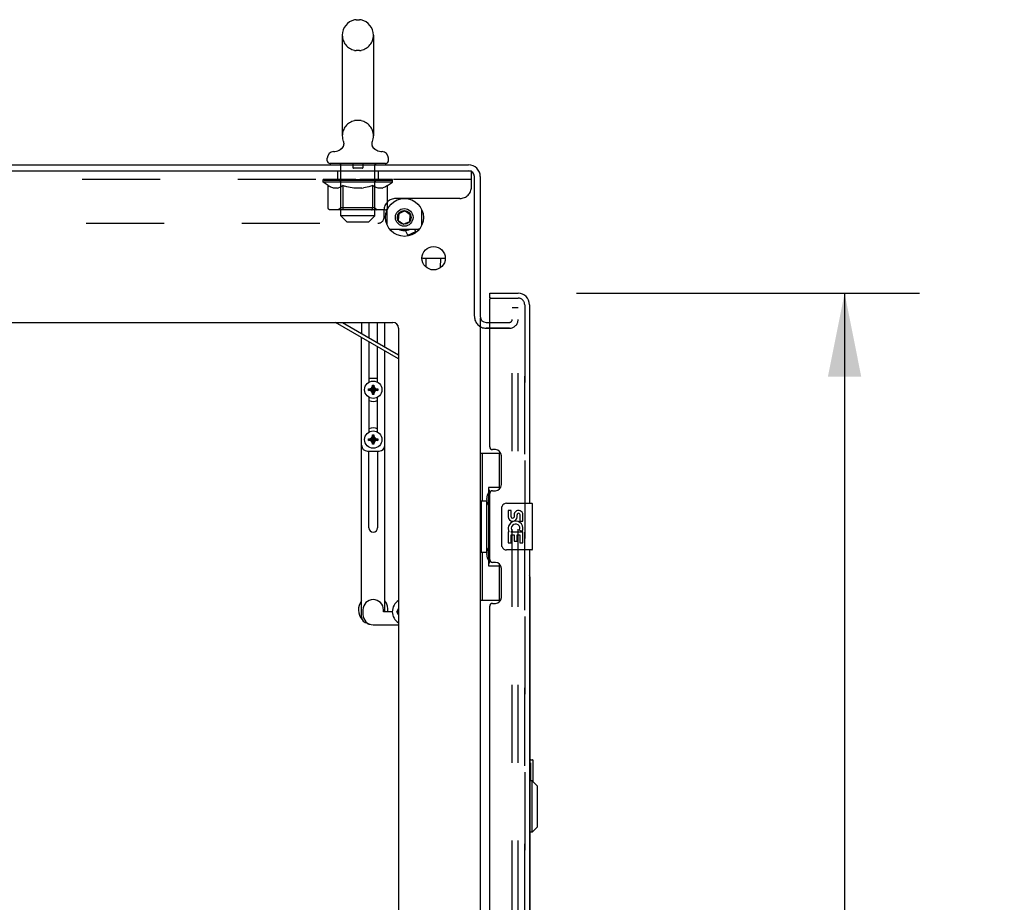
# Model space of a CAD drawing. Header units: inches. Extents: x 0 to 304, y 0 to 196.
# Tile 19 of 129: x 24 to 45, y 132 to 150. Entities that reach past the tile are written whole.
import ezdxf

# ---------------------------------------------------------------- set-up
doc = ezdxf.new("R2010")
doc.units = ezdxf.units.IN
doc.header["$LTSCALE"] = 16.696429
doc.header["$MEASUREMENT"] = 0
doc.linetypes.add('HIDDEN', pattern=[0.2, 0.1, -0.1])
doc.layers.get('0').update_dxf_attribs({"linetype": 'CONTINUOUS'})
for name, color, linetype in [('DEFAULT_2', 8, 'HIDDEN'), ('DIMENSIONS', 7, 'CONTINUOUS'), ('DOOR_2_ASSEMBLY', 7, 'CONTINUOUS'), ('EXD_DOOR_ASSEMBLY', 7, 'CONTINUOUS'), ('MAIN_DOOR_ASSEMBLY', 7, 'CONTINUOUS')]:
    doc.layers.add(name, color=color, linetype=linetype)
doc.styles.get("Standard").update_dxf_attribs({"font": 'arial.ttf'})
doc.dimstyles.new('DIMSTYLE_1', dxfattribs={"dimtxt": 1.339286, "dimasz": 1.785714, "dimexe": 0.09, "dimexo": 0.07, "dimgap": 0.0375, "dimtad": 0, "dimtih": 1, "dimtoh": 1, "dimzin": 4, "dimdsep": 46, "dimtxsty": 'Standard', "dimblk": '_FILLED', "dimblk1": '_FILLED', "dimblk2": '_FILLED', "dimcen": 0.09, "dimazin": 1, "dimtfac": 1, "dimtdec": 3, "dimtofl": 0, "dimtmove": 0, "dimatfit": 3, "dimldrblk": '_FILLED', "dimfxl": 0, "dimtolj": 1, "dimtzin": 4, "dimarcsym": 0})

# ---------------------------------------------------------------- blocks, each defined once
blk = doc.blocks.new('_FILLED')
at = {"color": 0, "linetype": 'ByBlock'}
blk.add_solid([(0, 0), (-1, 0.2), (-1, -0.2)], dxfattribs=at)
blk = doc.blocks.new('*D5')
at = {"layer": 'DIMENSIONS', "color": 2, "linetype": 'Continuous'}
for p, q in [((35.472, 144.606), (42.831, 144.606)), ((41.224, 144.606), (41.224, 106.913)), ((41.224, 64.106), (41.224, 102.226)), ((35.472, 64.106), (42.831, 64.106))]:
    blk.add_line(p, q, dxfattribs=at)
at = {"layer": 'DIMENSIONS', "color": 2, "linetype": 'Continuous', "xscale": 1.7857142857, "yscale": 1.7857142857, "zscale": 1.7857142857}
for p, rotation in [((41.224, 144.606), 90), ((41.224, 64.106), 270)]:
    blk.add_blockref('_FILLED', p, dxfattribs=dict(at, rotation=rotation))
at = {"layer": 'DIMENSIONS', "color": 2, "linetype": 'Continuous', "insert": (41.224, 106.243), "char_height": 1.3393, "width": 6.85077, "attachment_point": 2, "line_spacing_factor": 0.9}
blk.add_mtext('80.50\\PDOORS', dxfattribs=at)

msp = doc.modelspace()

# ---------------------------------------------------------------- linework, layer by layer
at = {"color": 7, "linetype": 'Continuous'}
for p, q in [((30.748, 150.468), (30.824, 150.468)), ((30.452, 150.138), (30.452, 147.978)), ((31.12, 150.138), (31.12, 147.978)), ((30.428, 147.701), (30.424, 147.698)), ((30.131, 147.446), (30.131, 147.501)), ((30.191, 147.386), (30.191, 147.356)), ((31.381, 147.386), (30.191, 147.386)), ((31.381, 147.386), (31.381, 147.356)), ((31.441, 147.446), (31.441, 147.501)), ((9.411, 147.231), (33.161, 147.231)), ((9.473, 147.356), (33.161, 147.356)), ((33.286, 144.113), (33.286, 147.106)), ((33.411, 147.106), (33.411, 144.106)), ((31.793, 146.372), (31.662, 146.311)), ((31.68, 146.339), (31.763, 146.378)), ((31.694, 146.333), (31.705, 146.351)), ((31.694, 146.346), (31.694, 146.326)), ((31.7, 146.329), (31.716, 146.356)), ((31.724, 146.34), (31.734, 146.356)), ((31.736, 146.365), (31.778, 146.365)), ((31.911, 146.289), (31.793, 146.372)), ((31.803, 146.365), (31.834, 146.365)), ((31.816, 146.356), (31.847, 146.356)), ((31.824, 146.372), (31.899, 146.32)), ((31.637, 146.197), (31.645, 146.289)), ((31.644, 146.231), (31.64, 146.231)), ((31.653, 146.201), (31.64, 146.223)), ((31.641, 146.239), (31.659, 146.271)), ((31.643, 146.268), (31.659, 146.278)), ((31.644, 146.231), (31.657, 146.255)), ((31.654, 146.213), (31.644, 146.231)), ((31.662, 146.311), (31.65, 146.167)), ((31.65, 146.167), (31.768, 146.085)), ((31.738, 146.09), (31.663, 146.142)), ((31.703, 146.114), (31.687, 146.141)), ((31.717, 146.105), (31.701, 146.131)), ((31.768, 146.085), (31.899, 146.146)), ((31.882, 146.123), (31.798, 146.084)), ((31.899, 146.32), (31.917, 146.289)), ((31.899, 146.146), (31.911, 146.289)), ((31.917, 146.174), (31.9, 146.145)), ((31.925, 146.265), (31.917, 146.173)), ((31.751, 146.096), (31.729, 146.096)), ((31.824, 146.096), (31.793, 146.096)), ((31.856, 145.848), (31.808, 145.951)), ((31.845, 146.106), (31.814, 146.106)), ((31.856, 145.848), (32.026, 145.927)), ((32.019, 145.913), (31.956, 145.884)), ((32.026, 145.927), (32, 145.981)), ((32.019, 145.913), (32.026, 145.927)), ((31.871, 145.844), (31.856, 145.848)), ((31.871, 145.844), (31.945, 145.879)), ((31.956, 145.884), (31.945, 145.879)), ((32.172, 145.354), (32.161, 145.354)), ((32.19, 145.353), (32.172, 145.354)), ((32.214, 145.353), (32.19, 145.353)), ((32.242, 145.352), (32.214, 145.353)), ((32.274, 145.351), (32.242, 145.352)), ((32.248, 145.167), (32.25, 145.352)), ((32.307, 145.35), (32.274, 145.351)), ((32.347, 145.35), (32.307, 145.35)), ((32.393, 145.349), (32.347, 145.35)), ((32.439, 145.348), (32.393, 145.349)), ((32.484, 145.348), (32.439, 145.348)), ((32.522, 145.347), (32.484, 145.348)), ((32.553, 145.347), (32.522, 145.347)), ((32.579, 145.347), (32.553, 145.347)), ((32.56, 145.156), (32.563, 145.347)), ((32.6, 145.347), (32.579, 145.347)), ((32.625, 145.347), (32.6, 145.347)), ((32.643, 145.347), (32.625, 145.347)), ((32.661, 145.347), (32.643, 145.347)), ((33.411, 144.075), (33.411, 64.637)), ((11.286, 143.981), (31.536, 143.981)), ((31.661, 143.201), (30.309, 143.981)), ((30.866, 143.981), (30.866, 143.746)), ((31.022, 143.981), (31.022, 143.656)), ((31.21, 143.548), (31.21, 143.981)), ((31.366, 143.458), (31.366, 143.981)), ((31.661, 143.856), (31.661, 59.481)), ((30.866, 137.664), (30.866, 143.66)), ((31.022, 143.569), (31.022, 142.7)), ((31.21, 142.7), (31.21, 143.461)), ((31.366, 137.781), (31.366, 143.371)), ((31.022, 142.789), (31.21, 142.789)), ((31.017, 142.523), (31.215, 142.554)), ((31.017, 142.554), (31.018, 142.554)), ((31.017, 142.554), (31.215, 142.523)), ((31.018, 142.554), (31.047, 142.554)), ((31.047, 142.554), (31.081, 142.574)), ((31.047, 142.523), (31.184, 142.554)), ((31.184, 142.523), (31.047, 142.554)), ((31.081, 142.574), (31.1, 142.607)), ((31.081, 142.504), (31.151, 142.574)), ((31.151, 142.504), (31.081, 142.574)), ((31.1, 142.44), (31.131, 142.638)), ((31.1, 142.637), (31.1, 142.638)), ((31.131, 142.44), (31.1, 142.638)), ((31.1, 142.607), (31.1, 142.637)), ((31.1, 142.47), (31.131, 142.607)), ((31.131, 142.47), (31.1, 142.607)), ((31.131, 142.638), (31.131, 142.637)), ((31.131, 142.637), (31.131, 142.607)), ((31.131, 142.607), (31.151, 142.574)), ((31.151, 142.574), (31.184, 142.554)), ((31.184, 142.554), (31.214, 142.554)), ((31.214, 142.554), (31.215, 142.554)), ((31.018, 142.523), (31.017, 142.523)), ((31.047, 142.523), (31.018, 142.523)), ((31.022, 142.378), (31.022, 141.63)), ((31.081, 142.504), (31.047, 142.523)), ((31.1, 142.47), (31.081, 142.504)), ((31.1, 142.441), (31.1, 142.47)), ((31.1, 142.44), (31.1, 142.441)), ((31.151, 142.504), (31.131, 142.47)), ((31.131, 142.47), (31.131, 142.441)), ((31.131, 142.441), (31.131, 142.44)), ((31.184, 142.523), (31.151, 142.504)), ((31.214, 142.523), (31.184, 142.523)), ((31.21, 141.63), (31.21, 142.378)), ((31.215, 142.523), (31.214, 142.523)), ((31.017, 141.453), (31.215, 141.484)), ((31.017, 141.484), (31.018, 141.484)), ((31.017, 141.484), (31.215, 141.453)), ((31.018, 141.484), (31.047, 141.484)), ((31.047, 141.484), (31.081, 141.504)), ((31.047, 141.453), (31.184, 141.484)), ((31.184, 141.453), (31.047, 141.484)), ((31.081, 141.504), (31.1, 141.537)), ((31.081, 141.434), (31.151, 141.504)), ((31.151, 141.434), (31.081, 141.504)), ((31.1, 141.37), (31.131, 141.568)), ((31.1, 141.567), (31.1, 141.568)), ((31.131, 141.37), (31.1, 141.568)), ((31.1, 141.537), (31.1, 141.567)), ((31.1, 141.4), (31.131, 141.537)), ((31.131, 141.4), (31.1, 141.537)), ((31.131, 141.568), (31.131, 141.567)), ((31.131, 141.567), (31.131, 141.537)), ((31.131, 141.537), (31.151, 141.504)), ((31.151, 141.504), (31.184, 141.484)), ((31.184, 141.484), (31.214, 141.484)), ((31.214, 141.484), (31.215, 141.484)), ((31.018, 141.453), (31.017, 141.453)), ((31.047, 141.453), (31.018, 141.453)), ((31.081, 141.434), (31.047, 141.453)), ((31.1, 141.4), (31.081, 141.434)), ((31.1, 141.371), (31.1, 141.4)), ((31.1, 141.37), (31.1, 141.371)), ((31.151, 141.434), (31.131, 141.4)), ((31.131, 141.4), (31.131, 141.371)), ((31.131, 141.371), (31.131, 141.37)), ((31.184, 141.453), (31.151, 141.434)), ((31.214, 141.453), (31.184, 141.453)), ((31.215, 141.453), (31.214, 141.453)), ((30.991, 141.223), (31.241, 141.223)), ((31.022, 139.579), (31.022, 141.223)), ((31.21, 141.223), (31.21, 139.579)), ((30.896, 137.82), (30.896, 137.72)), ((31.336, 137.781), (31.336, 137.82)), ((31.525, 137.781), (31.336, 137.781)), ((31.62, 137.781), (31.661, 137.851)), ((31.661, 137.711), (31.62, 137.781)), ((31.644, 137.781), (31.62, 137.781)), ((31.644, 137.781), (31.661, 137.811)), ((31.661, 137.751), (31.644, 137.781)), ((31.116, 137.5), (31.661, 137.5))]:
    msp.add_line(p, q, dxfattribs=at)
at = {"color": 3, "linetype": 'Continuous'}
for p, q in [((31.816, 146.636), (31.756, 146.636)), ((31.406, 146.374), (31.406, 146.088)), ((32.156, 146.064), (32.156, 146.399)), ((31.486, 145.981), (32.076, 145.981)), ((30.459, 143.981), (31.661, 143.287))]:
    msp.add_line(p, q, dxfattribs=at)
at = {"color": 7, "linetype": 'Continuous'}
for points in [[(30.473, 147.86), (30.475, 147.856), (30.476, 147.851), (30.477, 147.846), (30.479, 147.841), (30.48, 147.836), (30.481, 147.831), (30.481, 147.826), (30.482, 147.821), (30.482, 147.816), (30.482, 147.811), (30.482, 147.806), (30.482, 147.801), (30.481, 147.796), (30.481, 147.791), (30.48, 147.786), (30.479, 147.781), (30.478, 147.776), (30.476, 147.771), (30.475, 147.766), (30.473, 147.761), (30.471, 147.757), (30.469, 147.752), (30.467, 147.748), (30.464, 147.743)], [(30.479, 147.841), (30.48, 147.836), (30.481, 147.831), (30.481, 147.826), (30.482, 147.821), (30.482, 147.816), (30.482, 147.811), (30.482, 147.806), (30.482, 147.801), (30.481, 147.796), (30.481, 147.791)], [(31.09, 147.816), (31.09, 147.821), (31.09, 147.826), (31.091, 147.831), (31.092, 147.836), (31.093, 147.841), (31.094, 147.846), (31.096, 147.851), (31.097, 147.856), (31.099, 147.86)], [(31.147, 147.698), (31.143, 147.701), (31.139, 147.704), (31.136, 147.707), (31.132, 147.711), (31.128, 147.714), (31.125, 147.718), (31.122, 147.722), (31.118, 147.726), (31.115, 147.73), (31.113, 147.734), (31.11, 147.739), (31.107, 147.743), (31.105, 147.747), (31.103, 147.752), (31.101, 147.757), (31.099, 147.761), (31.097, 147.766), (31.095, 147.771), (31.094, 147.776), (31.093, 147.781), (31.092, 147.786), (31.091, 147.791), (31.09, 147.796), (31.09, 147.801), (31.09, 147.806), (31.09, 147.811), (31.09, 147.816), (31.09, 147.821), (31.09, 147.826), (31.091, 147.831), (31.092, 147.836), (31.093, 147.841), (31.094, 147.846)], [(31.095, 147.771), (31.094, 147.776), (31.093, 147.781), (31.092, 147.786), (31.091, 147.791), (31.09, 147.796), (31.09, 147.801), (31.09, 147.806), (31.09, 147.811), (31.09, 147.816)], [(30.44, 147.711), (30.436, 147.707), (30.432, 147.704), (30.428, 147.701)], [(30.436, 147.707), (30.432, 147.704), (30.428, 147.701)], [(30.481, 147.791), (30.48, 147.786), (30.479, 147.781), (30.478, 147.776), (30.476, 147.771), (30.475, 147.766), (30.473, 147.761), (30.471, 147.757), (30.469, 147.752), (30.467, 147.748), (30.464, 147.743), (30.462, 147.739), (30.459, 147.734), (30.456, 147.73), (30.453, 147.726), (30.45, 147.722), (30.447, 147.718), (30.443, 147.714), (30.44, 147.711), (30.436, 147.707)], [(30.456, 147.73), (30.453, 147.726), (30.45, 147.722), (30.447, 147.718), (30.443, 147.714)], [(31.115, 147.73), (31.113, 147.734), (31.11, 147.739), (31.107, 147.743), (31.105, 147.747), (31.103, 147.752), (31.101, 147.757), (31.099, 147.761), (31.097, 147.766)], [(31.143, 147.701), (31.139, 147.704), (31.136, 147.707), (31.132, 147.711), (31.128, 147.714), (31.125, 147.718), (31.122, 147.722), (31.118, 147.726)], [(31.017, 142.523), (31.016, 142.529), (31.016, 142.534), (31.016, 142.539), (31.016, 142.544), (31.016, 142.549), (31.017, 142.554)], [(31.1, 142.638), (31.103, 142.638), (31.105, 142.638), (31.108, 142.638), (31.111, 142.638), (31.113, 142.638), (31.116, 142.638)], [(31.116, 142.638), (31.118, 142.638), (31.121, 142.638), (31.124, 142.638), (31.126, 142.638), (31.129, 142.638), (31.131, 142.638)], [(31.215, 142.554), (31.215, 142.549), (31.215, 142.544), (31.215, 142.539), (31.215, 142.534), (31.215, 142.529), (31.215, 142.523)], [(31.116, 142.439), (31.113, 142.439), (31.111, 142.439), (31.108, 142.439), (31.105, 142.439), (31.103, 142.44), (31.1, 142.44)], [(31.131, 142.44), (31.129, 142.44), (31.126, 142.439), (31.124, 142.439), (31.121, 142.439), (31.118, 142.439), (31.116, 142.439)], [(31.017, 141.453), (31.016, 141.459), (31.016, 141.464), (31.016, 141.469), (31.016, 141.474), (31.016, 141.479), (31.017, 141.484)], [(31.1, 141.568), (31.103, 141.568), (31.105, 141.568), (31.108, 141.568), (31.111, 141.568), (31.113, 141.568), (31.116, 141.568)], [(31.116, 141.568), (31.118, 141.568), (31.121, 141.568), (31.124, 141.568), (31.126, 141.568), (31.129, 141.568), (31.131, 141.568)], [(31.215, 141.484), (31.215, 141.479), (31.215, 141.474), (31.215, 141.469), (31.215, 141.464), (31.215, 141.459), (31.215, 141.453)], [(31.116, 141.369), (31.113, 141.369), (31.111, 141.369), (31.108, 141.369), (31.105, 141.369), (31.103, 141.37), (31.1, 141.37)], [(31.131, 141.37), (31.129, 141.37), (31.126, 141.369), (31.124, 141.369), (31.121, 141.369), (31.118, 141.369), (31.116, 141.369)]]:
    msp.add_lwpolyline(points, dxfattribs=at)
for centre, radius in [((31.786, 146.231), 0.406), ((31.781, 146.231), 0.148), ((32.411, 145.356), 0.25), ((31.116, 142.539), 0.186), ((31.116, 141.469), 0.186)]:
    msp.add_circle(centre, radius, dxfattribs=at)
at = {"color": 3, "linetype": 'Continuous'}
msp.add_circle((31.781, 146.231), 0.188, dxfattribs=at)
at = {"color": 7, "linetype": 'Continuous'}
for centre, radius, start, end in [((30.786, 150.138), 0.334, 102.4284, 180), ((30.748, 150.311), 0.157, 90, 102.4284), ((30.824, 150.311), 0.157, 77.5716, 90), ((30.786, 150.138), 0.334, 0, 77.5716), ((30.786, 147.978), 0.334, 180, 200.613), ((30.786, 147.978), 0.334, 339.387, 360), ((30.271, 147.501), 0.14, 92.9727, 180), ((30.248, 147.94), 0.3, 272.9727, 320.1837), ((31.324, 147.94), 0.3, 219.8182, 267.0273), ((31.301, 147.501), 0.14, 0, 87.0273), ((30.191, 147.446), 0.06, 180, 270), ((31.381, 147.446), 0.06, 270, 360), ((33.161, 147.106), 0.25, 0, 90), ((33.161, 147.106), 0.125, 0, 90), ((31.654, 146.231), 0.016, 202.1176, 210), ((31.781, 146.231), 0.281, 242.8909, 297.0926), ((33.536, 144.106), 0.125, 180, 270), ((31.536, 143.856), 0.125, 0, 90), ((31.116, 142.539), 0.25, 247.9633, 292.0367), ((31.116, 141.469), 0.25, 67.9633, 112.0367), ((30.991, 141.348), 0.125, 180, 270), ((31.241, 141.348), 0.125, 270, 360), ((31.116, 141.469), 0.25, 259.2443, 280.7557), ((31.116, 139.579), 0.0938, 180, 360), ((31.116, 137.82), 0.316, 142.3382, 220.63), ((31.116, 137.82), 0.22, 0, 180), ((31.116, 137.82), 0.316, 352.9084, 37.6621), ((31.806, 137.781), 0.281, 121.0891, 238.9109), ((31.116, 137.72), 0.22, 180, 270), ((31.806, 137.781), 0.148, 168.7847, 191.2153), ((30.991, 137.664), 0.125, 180, 270), ((31.116, 137.82), 0.316, 242.062, 256.2291)]:
    msp.add_arc(centre, radius, start, end, dxfattribs=at)
at = {"color": 3, "linetype": 'Continuous'}
for centre, radius, start, end in [((31.791, 146.231), 0.156, 141.1985, 160.0919), ((31.791, 146.231), 0.156, 190.0095, 212.6133), ((31.486, 146.061), 0.08, 253.5039, 270), ((32.076, 146.061), 0.08, 270, 297.7981), ((32.081, 146.061), 0.08, 270, 291.6833), ((31.806, 137.781), 0.15, 170.4503, 189.5497)]:
    msp.add_arc(centre, radius, start, end, dxfattribs=at)
at = {"layer": 'DEFAULT_2', "color": 8, "linetype": 'HIDDEN'}
for p, q in [((30.824, 149.808), (30.748, 149.808)), ((30.824, 148.308), (30.748, 148.308)), ((31.147, 147.698), (31.143, 147.701)), ((30.411, 147.386), (30.411, 147.356)), ((31.161, 147.386), (31.161, 147.356)), ((30.348, 147.231), (30.348, 147.044)), ((30.421, 146.266), (30.421, 147.356)), ((30.681, 147.376), (30.681, 147.296)), ((30.881, 147.286), (30.691, 147.286)), ((30.891, 147.376), (30.891, 147.296)), ((31.151, 146.266), (31.151, 147.356)), ((31.223, 147.231), (31.223, 147.044)), ((33.161, 147.231), (33.223, 147.231)), ((33.223, 146.886), (33.223, 147.231)), ((33.223, 147.044), (9.598, 147.044)), ((30.042, 146.989), (30.042, 147.044)), ((30.042, 147.036), (30.399, 147.036)), ((30.15, 146.914), (30.042, 146.989)), ((31.529, 146.989), (30.042, 146.989)), ((30.044, 147.036), (30.044, 147.042)), ((30.184, 147.04), (30.044, 147.042)), ((30.054, 147.036), (30.054, 147.044)), ((30.064, 147.032), (30.064, 147.036)), ((30.064, 147.032), (31.507, 147.032)), ((30.075, 147.032), (30.075, 147.036)), ((30.076, 147.032), (30.076, 147.036)), ((30.087, 147.036), (30.087, 147.044)), ((30.107, 147.032), (30.107, 147.036)), ((30.109, 147.032), (30.109, 147.036)), ((30.142, 147.036), (30.142, 147.044)), ((30.159, 147.032), (30.159, 147.036)), ((30.163, 147.032), (30.163, 147.036)), ((30.184, 147.036), (30.184, 147.04)), ((30.216, 147.036), (30.216, 147.044)), ((30.218, 147.032), (30.218, 147.036)), ((30.218, 147.032), (30.218, 147.036)), ((30.221, 147.032), (30.221, 147.036)), ((30.231, 147.032), (30.231, 147.036)), ((30.231, 147.032), (30.231, 147.036)), ((30.235, 147.032), (30.235, 147.036)), ((30.238, 147.032), (30.238, 147.037)), ((30.242, 147.032), (30.242, 147.036)), ((30.262, 147.032), (30.262, 147.036)), ((30.28, 147.032), (30.28, 147.036)), ((30.282, 147.032), (30.282, 147.039)), ((30.308, 147.036), (30.308, 147.044)), ((30.308, 147.032), (30.308, 147.036)), ((30.319, 147.032), (30.319, 147.036)), ((30.324, 147.032), (30.324, 147.036)), ((30.332, 147.032), (30.332, 147.036)), ((30.348, 147.032), (30.348, 147.041)), ((30.369, 147.032), (30.369, 147.036)), ((30.371, 147.032), (30.371, 147.036)), ((30.399, 147.032), (30.399, 147.036)), ((30.477, 147.036), (30.412, 147.036)), ((30.414, 147.036), (30.414, 147.044)), ((30.42, 146.437), (30.42, 146.986)), ((30.422, 147.032), (30.422, 147.036)), ((30.428, 147.032), (30.428, 147.036)), ((30.435, 147.032), (30.435, 147.042)), ((30.442, 147.032), (30.442, 147.036)), ((30.453, 147.032), (30.453, 147.036)), ((30.477, 147.032), (30.477, 147.036)), ((30.565, 147.036), (30.502, 147.036)), ((30.526, 147.032), (30.526, 147.036)), ((30.532, 147.036), (30.532, 147.044)), ((30.536, 147.032), (30.536, 147.036)), ((30.539, 147.032), (30.539, 147.043)), ((30.542, 147.032), (30.542, 147.036)), ((30.551, 147.032), (30.551, 147.037)), ((30.565, 147.032), (30.565, 147.036)), ((30.659, 147.036), (30.602, 147.036)), ((30.618, 147.032), (30.618, 147.036)), ((30.651, 147.036), (30.786, 147.044)), ((30.657, 147.036), (30.657, 147.044)), ((30.657, 147.036), (30.657, 147.044)), ((30.657, 147.044), (30.657, 147.044)), ((30.657, 147.032), (30.657, 147.036)), ((30.659, 147.032), (30.659, 147.036)), ((30.662, 147.032), (30.662, 147.037)), ((30.664, 147.032), (30.664, 147.036)), ((30.758, 147.036), (30.707, 147.036)), ((30.715, 147.032), (30.715, 147.036)), ((30.758, 147.032), (30.758, 147.036)), ((30.783, 147.037), (30.783, 147.036)), ((30.783, 147.032), (30.783, 147.036)), ((30.783, 147.032), (30.783, 147.036)), ((30.786, 147.036), (30.786, 147.044)), ((30.786, 147.044), (30.921, 147.036)), ((30.789, 147.037), (30.789, 147.036)), ((30.789, 147.032), (30.789, 147.036)), ((30.789, 147.032), (30.789, 147.036)), ((30.814, 147.032), (30.814, 147.036)), ((30.814, 147.036), (30.865, 147.036)), ((30.857, 147.032), (30.857, 147.036)), ((30.908, 147.032), (30.908, 147.036)), ((30.909, 147.032), (30.909, 147.037)), ((30.912, 147.032), (30.912, 147.036)), ((30.912, 147.036), (30.97, 147.036)), ((30.914, 147.036), (30.914, 147.044)), ((30.914, 147.044), (30.915, 147.044)), ((30.914, 147.032), (30.914, 147.036)), ((30.915, 147.036), (30.915, 147.044)), ((30.954, 147.032), (30.954, 147.036)), ((31.007, 147.032), (31.007, 147.036)), ((31.007, 147.036), (31.069, 147.036)), ((31.02, 147.032), (31.02, 147.037)), ((31.03, 147.032), (31.03, 147.036)), ((31.033, 147.032), (31.033, 147.043)), ((31.036, 147.032), (31.036, 147.036)), ((31.04, 147.036), (31.04, 147.044)), ((31.045, 147.032), (31.045, 147.036)), ((31.094, 147.032), (31.094, 147.036)), ((31.094, 147.036), (31.16, 147.036)), ((31.118, 147.032), (31.118, 147.036)), ((31.129, 147.032), (31.129, 147.036)), ((31.137, 147.032), (31.137, 147.042)), ((31.144, 147.032), (31.144, 147.036)), ((31.149, 147.032), (31.149, 147.036)), ((31.152, 146.437), (31.152, 146.986)), ((31.158, 147.036), (31.158, 147.044)), ((31.173, 147.032), (31.173, 147.036)), ((31.173, 147.036), (31.529, 147.036)), ((31.2, 147.032), (31.2, 147.036)), ((31.203, 147.032), (31.203, 147.036)), ((31.224, 147.032), (31.224, 147.041)), ((31.239, 147.032), (31.239, 147.036)), ((31.247, 147.032), (31.247, 147.036)), ((31.252, 147.032), (31.252, 147.036)), ((31.264, 147.036), (31.264, 147.044)), ((31.264, 147.032), (31.264, 147.036)), ((31.29, 147.032), (31.29, 147.039)), ((31.292, 147.032), (31.292, 147.036)), ((31.31, 147.032), (31.31, 147.036)), ((31.329, 147.032), (31.329, 147.036)), ((31.333, 147.032), (31.333, 147.037)), ((31.337, 147.032), (31.337, 147.036)), ((31.34, 147.032), (31.34, 147.036)), ((31.341, 147.032), (31.341, 147.036)), ((31.35, 147.032), (31.35, 147.036)), ((31.353, 147.032), (31.353, 147.036)), ((31.354, 147.032), (31.354, 147.036)), ((31.355, 147.036), (31.355, 147.044)), ((31.388, 147.04), (31.528, 147.042)), ((31.388, 147.036), (31.388, 147.04)), ((31.409, 147.032), (31.409, 147.036)), ((31.412, 147.032), (31.412, 147.036)), ((31.421, 146.914), (31.529, 146.989)), ((31.43, 147.036), (31.43, 147.044)), ((31.463, 147.032), (31.463, 147.036)), ((31.465, 147.032), (31.465, 147.036)), ((31.484, 147.036), (31.484, 147.044)), ((31.496, 147.032), (31.496, 147.036)), ((31.497, 147.032), (31.497, 147.036)), ((31.507, 147.032), (31.507, 147.036)), ((31.518, 147.036), (31.518, 147.044)), ((31.528, 147.036), (31.528, 147.042)), ((31.529, 146.989), (31.529, 147.044)), ((30.15, 146.434), (30.15, 146.914)), ((30.15, 146.914), (30.17, 146.901)), ((30.19, 146.889), (30.17, 146.901)), ((30.209, 146.879), (30.19, 146.889)), ((30.228, 146.871), (30.209, 146.879)), ((30.247, 146.864), (30.228, 146.871)), ((30.266, 146.859), (30.247, 146.864)), ((30.352, 146.859), (30.266, 146.859)), ((30.352, 146.859), (30.371, 146.864)), ((30.39, 146.871), (30.371, 146.864)), ((30.409, 146.879), (30.39, 146.871)), ((30.429, 146.889), (30.409, 146.879)), ((30.448, 146.901), (30.428, 146.889)), ((30.468, 146.914), (30.448, 146.901)), ((30.448, 146.901), (30.468, 146.914)), ((30.468, 146.434), (30.468, 146.914)), ((30.468, 146.914), (30.508, 146.901)), ((30.548, 146.889), (30.508, 146.901)), ((30.586, 146.879), (30.547, 146.889)), ((30.624, 146.871), (30.585, 146.879)), ((30.662, 146.864), (30.624, 146.871)), ((30.7, 146.859), (30.662, 146.864)), ((30.871, 146.859), (30.7, 146.859)), ((30.871, 146.859), (30.91, 146.864)), ((30.948, 146.871), (30.909, 146.864)), ((30.986, 146.879), (30.947, 146.871)), ((31.025, 146.889), (30.985, 146.879)), ((31.064, 146.901), (31.024, 146.889)), ((31.104, 146.914), (31.064, 146.901)), ((31.104, 146.434), (31.104, 146.914)), ((31.104, 146.914), (31.124, 146.901)), ((31.143, 146.889), (31.123, 146.901)), ((31.163, 146.879), (31.143, 146.889)), ((31.182, 146.871), (31.162, 146.879)), ((31.201, 146.864), (31.182, 146.871)), ((31.22, 146.859), (31.201, 146.864)), ((31.305, 146.859), (31.22, 146.859)), ((31.305, 146.859), (31.324, 146.864)), ((31.344, 146.871), (31.324, 146.864)), ((31.363, 146.879), (31.343, 146.871)), ((31.382, 146.889), (31.362, 146.879)), ((31.402, 146.901), (31.382, 146.889)), ((31.421, 146.914), (31.401, 146.901)), ((31.421, 146.434), (31.421, 146.914)), ((31.756, 146.636), (31.598, 146.636)), ((32.973, 146.636), (31.816, 146.636)), ((31.371, 146.391), (30.2, 146.391)), ((30.42, 146.437), (30.373, 146.391)), ((31.152, 146.437), (30.42, 146.437)), ((30.474, 146.407), (30.472, 146.411)), ((30.481, 146.396), (30.479, 146.399)), ((30.487, 146.392), (30.484, 146.394)), ((30.49, 146.391), (30.487, 146.392)), ((30.493, 146.391), (30.49, 146.391)), ((31.079, 146.391), (31.082, 146.391)), ((31.088, 146.394), (31.09, 146.396)), ((31.09, 146.396), (31.093, 146.399)), ((31.152, 146.437), (31.198, 146.391)), ((31.348, 146.236), (31.348, 146.386)), ((30.551, 146.136), (30.421, 146.266)), ((31.151, 146.266), (30.421, 146.266)), ((30.551, 146.136), (31.021, 146.136)), ((31.021, 146.136), (31.151, 146.266)), ((11.603, 146.106), (31.218, 146.106)), ((34.098, 64.419), (34.098, 144.294)), ((34.223, 144.294), (34.098, 144.294)), ((34.223, 144.294), (34.098, 144.294)), ((34.223, 64.419), (34.223, 144.294)), ((33.536, 143.981), (34.036, 143.981)), ((33.536, 143.856), (34.036, 143.856)), ((34.036, 143.856), (33.536, 143.856))]:
    msp.add_line(p, q, dxfattribs=at)
for points in [[(30.2, 146.391), (30.194, 146.391), (30.188, 146.392), (30.182, 146.394), (30.177, 146.396), (30.171, 146.399), (30.166, 146.402), (30.162, 146.407), (30.158, 146.411), (30.155, 146.416), (30.152, 146.422), (30.151, 146.428), (30.15, 146.434)], [(30.469, 146.422), (30.468, 146.428), (30.468, 146.434)], [(30.47, 146.416), (30.469, 146.422), (30.468, 146.428), (30.468, 146.434)], [(30.484, 146.394), (30.481, 146.396), (30.479, 146.399), (30.476, 146.402), (30.474, 146.407), (30.472, 146.411), (30.47, 146.416)], [(31.082, 146.391), (31.085, 146.392), (31.088, 146.394)], [(31.093, 146.399), (31.096, 146.402), (31.098, 146.407), (31.1, 146.411), (31.101, 146.416)], [(31.096, 146.402), (31.098, 146.407), (31.1, 146.411)], [(31.101, 146.416), (31.103, 146.422), (31.103, 146.428), (31.104, 146.434)], [(31.103, 146.422), (31.103, 146.428), (31.104, 146.434)], [(31.371, 146.391), (31.377, 146.391), (31.383, 146.392), (31.389, 146.394), (31.395, 146.396), (31.4, 146.399), (31.405, 146.402), (31.41, 146.407), (31.414, 146.411), (31.417, 146.416), (31.419, 146.422), (31.421, 146.428), (31.421, 146.434)]]:
    msp.add_lwpolyline(points, dxfattribs=at)
for centre, radius, start, end in [((30.786, 150.138), 0.334, 180, 257.5716), ((30.786, 150.138), 0.334, 282.4284, 360), ((30.748, 149.965), 0.157, 257.5716, 270), ((30.824, 149.965), 0.157, 270, 282.4284), ((30.786, 147.978), 0.334, 102.4284, 180), ((30.748, 148.151), 0.157, 90, 102.4284), ((30.824, 148.151), 0.157, 77.5716, 90), ((30.786, 147.978), 0.334, 0, 77.5716), ((30.391, 147.356), 0.03, 0, 90), ((30.671, 147.376), 0.01, 0, 90), ((30.901, 147.376), 0.01, 90, 180), ((31.181, 147.356), 0.03, 90, 180), ((30.691, 147.296), 0.01, 180, 270), ((30.881, 147.296), 0.01, 270, 360), ((30.373, 146.986), 0.0466, 0, 90), ((31.198, 146.986), 0.0466, 90, 180), ((32.973, 146.886), 0.25, 270, 360), ((31.598, 146.386), 0.25, 90, 180), ((31.218, 146.236), 0.13, 270, 360), ((33.536, 144.106), 0.25, 180, 270), ((34.036, 144.044), 0.188, 270, 360), ((34.036, 144.044), 0.0625, 270, 360)]:
    msp.add_arc(centre, radius, start, end, dxfattribs=at)
for centre, major_axis, ratio, start_param, end_param in [((30.786, 147.044), (0.743, 0.008), 0.059247, 2.966439, 3.148681), ((30.019, 147.03), (0.232, 0), 0.060167, 0.426548, 1.470503), ((30.786, 147.044), (0.744, 0), 0.060167, 3.141593, 3.316126), ((30.019, 147.022), (0.232, 0.002), 0.059247, 1.16236, 1.469882), ((30.786, 147.044), (0.743, 0.015), 0.056515, 2.79136, 2.965893), ((29.991, 147.03), (0.232, 0.002), 0.059247, 0.251393, 1.295349), ((30.071, 147.03), (0.232, -0.002), 0.059247, 0.601702, 1.645657), ((30.786, 147.044), (0.743, -0.008), 0.059247, -2.966439, -2.791906), ((30.071, 147.022), (0.232, 0), 0.060167, 1.549477, 1.645036), ((29.991, 147.022), (0.232, 0.005), 0.056515, 1.199244, 1.294804), ((30.075, 147.025), (0.192, 0.002), 0.059247, 1.051627, 1.625044), ((30.052, 147.025), (0.192, 0.004), 0.056515, 0.876548, 1.449966), ((30.119, 147.025), (0.192, 0), 0.060167, 1.226781, 1.800198), ((30.786, 147.044), (0.743, 0.022), 0.052059, 2.616423, 2.790956), ((29.986, 147.03), (0.232, 0.005), 0.056515, 0.076315, 1.120271), ((30.144, 147.03), (0.232, -0.005), 0.056515, 0.77678, 1.820736), ((30.786, 147.044), (0.743, -0.015), 0.056515, -2.79136, -2.616827), ((30.144, 147.022), (0.232, -0.002), 0.059247, 1.724631, 1.82019), ((29.986, 147.022), (0.232, 0.007), 0.052059, 1.024308, 1.119867), ((30.051, 147.025), (0.192, 0.006), 0.052059, 0.701611, 1.275029), ((30.184, 147.025), (0.192, -0.002), 0.059247, 1.401935, 1.975352), ((30.786, 147.044), (0.743, 0.029), 0.046022, 2.441677, 2.61621), ((30.237, 147.03), (0.232, -0.007), 0.052059, 0.951717, 1.995673), ((30.007, 147.03), (0.232, 0.007), 0.052059, -0.098622, 0.945334), ((30.786, 147.044), (0.743, -0.022), 0.052059, -2.616423, -2.441891), ((30.237, 147.022), (0.232, -0.005), 0.056515, 1.899709, 1.995269), ((30.007, 147.022), (0.232, 0.009), 0.046022, 0.849561, 0.945121), ((30.072, 147.025), (0.192, 0.007), 0.046022, 0.526865, 1.100283), ((30.268, 147.025), (0.192, -0.004), 0.056515, 1.577013, 2.150431), ((30.786, 147.044), (0.743, 0.034), 0.038593, 2.267147, 2.44168), ((30.347, 147.03), (0.232, -0.009), 0.046022, 1.126463, 2.170419), ((30.05, 147.03), (0.232, 0.009), 0.046022, -0.273368, 0.770588), ((30.786, 147.044), (0.743, -0.029), 0.046022, -2.441677, -2.267144), ((30.347, 147.022), (0.232, -0.007), 0.052059, 2.074646, 2.170205), ((30.05, 147.022), (0.232, 0.011), 0.038593, 0.675031, 0.77059), ((30.116, 147.025), (0.192, 0.009), 0.038593, 0.352335, 0.925752), ((30.367, 147.025), (0.192, -0.006), 0.052059, 1.75195, 2.325367), ((30.786, 147.044), (0.743, 0.039), 0.030002, 2.09283, 2.267363), ((30.47, 147.03), (0.232, -0.011), 0.038593, 1.300994, 2.344949), ((30.116, 147.03), (0.232, 0.011), 0.038593, -0.447899, 0.596057), ((30.786, 147.044), (0.743, -0.034), 0.038593, -2.267147, -2.092614), ((30.47, 147.022), (0.232, -0.009), 0.046022, 2.249392, 2.344952), ((30.116, 147.022), (0.232, 0.012), 0.030002, 0.500714, 0.596274), ((30.179, 147.025), (0.192, 0.01), 0.030002, 0.178018, 0.751436), ((30.478, 147.025), (0.192, -0.007), 0.046022, 1.926696, 2.500114), ((30.203, 147.03), (0.232, 0.012), 0.030002, -0.622215, 0.421741), ((30.786, 147.044), (0.743, 0.042), 0.020513, 1.918702, 2.093235), ((30.602, 147.03), (0.232, -0.012), 0.030002, 1.47531, 2.519266), ((30.786, 147.044), (0.743, -0.039), 0.030002, -2.09283, -1.918297), ((30.602, 147.022), (0.232, -0.011), 0.038593, 2.423923, 2.519482), ((30.203, 147.022), (0.232, 0.013), 0.020513, 0.326586, 0.422146), ((30.261, 147.025), (0.192, 0.011), 0.020513, 0.00389, 0.577307), ((30.599, 147.025), (0.192, -0.009), 0.038593, 2.101227, 2.674644), ((30.307, 147.03), (0.232, 0.013), 0.020513, -0.796343, 0.247613), ((30.786, 147.044), (0.743, 0.044), 0.010411, 1.744712, 1.919245), ((30.74, 147.03), (0.232, -0.013), 0.020513, 1.649438, 2.693394), ((30.786, 147.044), (0.743, -0.042), 0.020513, -1.918702, -1.744169), ((30.74, 147.022), (0.232, -0.012), 0.030002, 2.598239, 2.693799), ((30.307, 147.022), (0.232, 0.014), 0.010411, 0.152596, 0.248156), ((30.359, 147.025), (0.192, 0.011), 0.010411, 6.113086, 6.686503), ((30.726, 147.025), (0.192, -0.01), 0.030002, 2.275543, 2.848961), ((30.426, 147.03), (0.232, 0.014), 0.010411, -0.970333, -0.000837), ((30.88, 147.03), (0.232, -0.014), 0.010411, 1.823428, 2.867384), ((30.786, 147.044), (0.743, -0.044), 0.010411, -1.744712, -1.570179), ((30.88, 147.022), (0.232, -0.013), 0.020513, 2.772368, 2.867927), ((30.855, 147.025), (0.192, -0.011), 0.020513, 2.449671, 3.023089), ((30.692, 147.03), (0.232, 0.014), 0.010411, 0.274209, 1.318165), ((30.591, 147.025), (0.192, 0.011), 0.010411, -0.000452, 0.517932), ((30.555, 147.022), (0.232, 0.014), 0.010411, 0.099676, 0.195236), ((30.786, 147.044), (0.743, 0.044), 0.010411, -1.571413, -1.39688), ((31.016, 147.022), (0.232, -0.014), 0.010411, 2.946357, 3.041917), ((30.981, 147.025), (0.192, -0.011), 0.010411, 2.623661, 3.142044), ((30.831, 147.03), (0.232, 0.013), 0.020513, 0.448199, 1.492154), ((30.717, 147.025), (0.192, 0.011), 0.020513, 0.118504, 0.691921), ((30.692, 147.022), (0.232, 0.013), 0.020513, 0.273666, 0.369225), ((31.146, 147.03), (0.232, -0.014), 0.010411, -3.140756, -2.17126), ((30.786, 147.044), (0.743, 0.042), 0.020513, -1.397424, -1.222891), ((30.786, 147.044), (0.743, -0.044), 0.010411, 1.222347, 1.39688), ((30.969, 147.03), (0.232, 0.012), 0.030002, 0.622327, 1.666283), ((30.846, 147.025), (0.192, 0.01), 0.030002, 0.292632, 0.86605), ((31.212, 147.025), (0.192, -0.011), 0.010411, 2.738275, 3.311692), ((31.265, 147.03), (0.232, -0.013), 0.020513, 2.89398, 3.937936), ((30.831, 147.022), (0.232, 0.012), 0.030002, 0.447794, 0.543354), ((31.265, 147.022), (0.232, -0.014), 0.010411, 2.893437, 2.988996), ((30.786, 147.044), (0.743, 0.039), 0.030002, -1.223295, -1.048762), ((30.786, 147.044), (0.743, -0.042), 0.020513, 1.048358, 1.222891), ((31.102, 147.03), (0.232, 0.011), 0.038593, 0.796643, 1.840599), ((30.972, 147.025), (0.192, 0.009), 0.038593, 0.466948, 1.040366), ((31.31, 147.025), (0.192, -0.011), 0.020513, 2.564285, 3.137703), ((31.369, 147.03), (0.232, -0.012), 0.030002, 2.719852, 3.763807), ((31.225, 147.03), (0.232, 0.009), 0.046022, 0.971174, 2.01513), ((30.969, 147.022), (0.232, 0.011), 0.038593, 0.62211, 0.71767), ((31.369, 147.022), (0.232, -0.013), 0.020513, 2.719447, 2.815007), ((30.786, 147.044), (0.743, 0.034), 0.038593, -1.048979, -0.874446), ((30.786, 147.044), (0.743, -0.039), 0.030002, 0.874229, 1.048762), ((31.093, 147.025), (0.192, 0.007), 0.046022, 0.641479, 1.214897), ((31.334, 147.03), (0.232, 0.007), 0.052059, 1.14592, 2.189876), ((31.392, 147.025), (0.192, -0.01), 0.030002, 2.390157, 2.963574), ((31.455, 147.03), (0.232, -0.011), 0.038593, 2.545535, 3.589491), ((31.205, 147.025), (0.192, 0.006), 0.052059, 0.816225, 1.389643), ((31.102, 147.022), (0.232, 0.009), 0.046022, 0.796641, 0.892201), ((31.455, 147.022), (0.232, -0.012), 0.030002, 2.545319, 2.640878), ((31.427, 147.03), (0.232, 0.005), 0.056515, 1.320857, 2.364813), ((30.786, 147.044), (0.743, 0.029), 0.046022, -0.874448, -0.699915), ((30.786, 147.044), (0.743, -0.034), 0.038593, 0.699913, 0.874446), ((31.521, 147.03), (0.232, -0.009), 0.046022, 2.371005, 3.41496), ((31.456, 147.025), (0.192, -0.009), 0.038593, 2.21584, 2.789258), ((31.304, 147.025), (0.192, 0.004), 0.056515, 0.991162, 1.564579), ((31.501, 147.03), (0.232, 0.002), 0.059247, 1.495935, 2.539891), ((31.565, 147.03), (0.232, -0.007), 0.052059, 2.196258, 3.240214), ((31.499, 147.025), (0.192, -0.007), 0.046022, 2.04131, 2.614727), ((31.225, 147.022), (0.232, 0.007), 0.052059, 0.971387, 1.066947), ((31.553, 147.03), (0.232, 0), 0.060167, 7.954275, 8.99823), ((31.521, 147.022), (0.232, -0.011), 0.038593, 2.371002, 2.466562), ((31.585, 147.03), (0.232, -0.005), 0.056515, 2.021322, 3.065278), ((30.786, 147.044), (0.743, 0.022), 0.052059, -0.699702, -0.525169), ((30.786, 147.044), (0.743, -0.029), 0.046022, 0.525382, 0.699915), ((31.387, 147.025), (0.192, 0.002), 0.059247, 1.16624, 1.739658), ((31.581, 147.03), (0.232, -0.002), 0.059247, 1.846243, 2.890199), ((31.521, 147.025), (0.192, -0.006), 0.052059, 1.866564, 2.439981), ((31.452, 147.025), (0.192, 0), 0.060167, 1.341394, 1.914812), ((31.52, 147.025), (0.192, -0.004), 0.056515, 1.691627, 2.265045), ((31.497, 147.025), (0.192, -0.002), 0.059247, 1.516549, 2.089966), ((31.334, 147.022), (0.232, 0.005), 0.056515, 1.146324, 1.241883), ((31.565, 147.022), (0.232, -0.009), 0.046022, 2.196472, 2.292031), ((30.786, 147.044), (0.743, 0.015), 0.056515, -0.524765, -0.350233), ((30.786, 147.044), (0.743, -0.022), 0.052059, 0.350636, 0.525169), ((31.553, 147.022), (0.232, -0.002), 0.059247, 7.954896, 8.262418), ((31.427, 147.022), (0.232, 0.002), 0.059247, 1.321402, 1.416962), ((31.585, 147.022), (0.232, -0.007), 0.052059, 2.021726, 2.117285), ((30.786, 147.044), (0.743, 0.008), 0.059247, -0.349687, -0.175154), ((30.786, 147.044), (0.743, -0.015), 0.056515, 0.1757, 0.350233), ((31.501, 147.022), (0.232, 0), 0.060167, 1.496556, 1.592116), ((31.581, 147.022), (0.232, -0.005), 0.056515, 1.846789, 1.942348), ((30.786, 147.044), (0.744, 0), 0.060167, -0.174533, 0), ((30.786, 147.044), (0.743, -0.008), 0.059247, 6.276097, 6.458339)]:
    msp.add_ellipse(centre, major_axis=major_axis, ratio=ratio, start_param=start_param, end_param=end_param, dxfattribs=at)
at = {"layer": 'DOOR_2_ASSEMBLY', "color": 7, "linetype": 'Continuous'}
for p, q in [((33.615, 144.502), (33.615, 144.606)), ((33.635, 144.502), (33.615, 144.502)), ((33.411, 141.181), (33.851, 141.181)), ((33.45, 141.181), (33.45, 140.156)), ((33.815, 141.181), (33.815, 140.401)), ((33.588, 140.446), (33.588, 138.766)), ((33.815, 140.446), (33.588, 140.446)), ((33.551, 140.186), (33.551, 140.207)), ((33.428, 140.156), (33.428, 139.056)), ((33.428, 140.156), (33.551, 140.156)), ((33.551, 139.056), (33.551, 140.156)), ((33.874, 139.206), (33.874, 140.006)), ((33.974, 140.106), (34.514, 140.106)), ((34.529, 139.121), (34.529, 140.091)), ((34.011, 139.952), (34.011, 139.816)), ((34.074, 139.952), (34.011, 139.952)), ((34.074, 139.816), (34.074, 139.952)), ((34.139, 139.878), (34.14, 139.809)), ((34.2, 139.816), (34.2, 139.858)), ((34.263, 139.858), (34.263, 139.721)), ((34.326, 139.721), (34.326, 139.858)), ((34.263, 139.721), (34.326, 139.721)), ((34.011, 139.491), (34.011, 139.26)), ((34.03, 139.491), (34.011, 139.491)), ((34.064, 139.491), (34.091, 139.51)), ((34.064, 139.491), (34.326, 139.491)), ((34.074, 139.26), (34.074, 139.428)), ((34.074, 139.428), (34.139, 139.428)), ((34.139, 139.428), (34.139, 139.292)), ((34.2, 139.292), (34.2, 139.428)), ((34.2, 139.428), (34.263, 139.428)), ((34.255, 139.527), (34.313, 139.502)), ((34.263, 139.428), (34.263, 139.26)), ((34.326, 139.26), (34.326, 139.491)), ((34.011, 139.26), (34.074, 139.26)), ((34.139, 139.292), (34.2, 139.292)), ((34.263, 139.26), (34.326, 139.26)), ((33.428, 139.056), (33.551, 139.056)), ((33.45, 139.056), (33.45, 138.031)), ((33.551, 139.005), (33.551, 139.026)), ((34.514, 139.106), (33.974, 139.106)), ((33.588, 138.766), (33.815, 138.766)), ((33.815, 138.811), (33.815, 138.031)), ((33.411, 138.031), (33.851, 138.031))]:
    msp.add_line(p, q, dxfattribs=at)
at = {"layer": 'DOOR_2_ASSEMBLY', "color": 3, "linetype": 'Continuous'}
for p, q in [((33.615, 144.606), (34.222, 144.606)), ((33.615, 141.314), (33.615, 144.482)), ((34.469, 144.36), (34.469, 140.106)), ((33.735, 141.254), (33.675, 141.254)), ((33.865, 140.504), (33.865, 141.124)), ((33.615, 138.899), (33.615, 140.314)), ((33.675, 140.374), (33.735, 140.374)), ((34.469, 139.106), (34.469, 116.606)), ((33.735, 138.839), (33.675, 138.839)), ((33.865, 138.089), (33.865, 138.709)), ((33.615, 117.814), (33.615, 137.899)), ((33.675, 137.959), (33.735, 137.959))]:
    msp.add_line(p, q, dxfattribs=at)
at = {"layer": 'DOOR_2_ASSEMBLY', "color": 8, "linetype": 'HIDDEN'}
for p, q in [((33.635, 144.502), (34.222, 144.502)), ((34.365, 64.353), (34.365, 144.36))]:
    msp.add_line(p, q, dxfattribs=at)
at = {"layer": 'DOOR_2_ASSEMBLY', "color": 7, "linetype": 'Continuous'}
for points in [[(33.588, 140.422), (33.588, 140.419), (33.589, 140.415), (33.589, 140.411), (33.591, 140.407), (33.592, 140.402), (33.594, 140.397), (33.597, 140.392), (33.6, 140.386), (33.603, 140.379), (33.607, 140.372), (33.611, 140.365), (33.616, 140.357), (33.621, 140.349), (33.624, 140.345)], [(33.874, 140.006), (33.874, 140.012), (33.875, 140.019), (33.876, 140.025), (33.877, 140.031), (33.879, 140.037), (33.881, 140.042)], [(33.881, 139.17), (33.879, 139.176), (33.877, 139.181), (33.876, 139.187), (33.875, 139.194), (33.874, 139.2), (33.874, 139.206)], [(33.624, 138.867), (33.621, 138.864), (33.616, 138.855), (33.611, 138.847), (33.607, 138.84), (33.603, 138.833), (33.6, 138.827), (33.597, 138.821), (33.594, 138.815), (33.592, 138.81), (33.591, 138.805), (33.589, 138.801), (33.589, 138.797), (33.588, 138.793), (33.588, 138.79)]]:
    msp.add_lwpolyline(points, dxfattribs=at)
at = {"layer": 'DOOR_2_ASSEMBLY', "color": 3, "linetype": 'Continuous'}
for centre, radius, start, end in [((33.635, 144.482), 0.02, 90, 180), ((34.222, 144.36), 0.246, 0, 90), ((33.675, 141.314), 0.06, 180, 270), ((33.735, 141.124), 0.13, 0, 90), ((33.735, 140.504), 0.13, 270, 360), ((33.675, 140.314), 0.06, 90, 180), ((33.675, 138.899), 0.06, 180, 270), ((33.735, 138.709), 0.13, 0, 90), ((33.675, 137.899), 0.06, 90, 180), ((33.735, 138.089), 0.13, 270, 360)]:
    msp.add_arc(centre, radius, start, end, dxfattribs=at)
at = {"layer": 'DOOR_2_ASSEMBLY', "color": 8, "linetype": 'HIDDEN'}
msp.add_arc((34.222, 144.36), 0.142, 0, 90, dxfattribs=at)
at = {"layer": 'DOOR_2_ASSEMBLY', "color": 7, "linetype": 'Continuous'}
for centre, radius, start, end in [((33.974, 140.006), 0.1, 90, 158.8004), ((34.514, 140.091), 0.015, 0, 90), ((34.106, 139.816), 0.0943, 180, 360), ((34.106, 139.816), 0.0314, 180, 261.2295), ((34.105, 139.82), 0.0362, 263.4285, 341.7628), ((34.232, 139.858), 0.0943, 68.6999, 167.4338), ((34.232, 139.858), 0.0314, 0, 180.0485), ((34.232, 139.858), 0.0943, 0, 68.6704), ((34.165, 139.564), 0.154, 161.4199, 206.1963), ((34.169, 139.564), 0.157, 336.5966, 161.8791), ((34.169, 139.564), 0.0943, 336.5966, 215.1122), ((34.169, 139.564), 0.157, 205.737, 207.8532), ((33.974, 139.206), 0.1, 201.205, 270), ((34.514, 139.121), 0.015, 270, 360)]:
    msp.add_arc(centre, radius, start, end, dxfattribs=at)
for centre, start_param, end_param in [((33.655, 140.197), 0.699287, 1.51401), ((33.655, 140.197), -4.655602, -3.84088), ((33.655, 139.016), 0.699287, 1.51401), ((33.655, 139.016), -4.655602, -3.84088)]:
    msp.add_ellipse(centre, major_axis=(0, 0.18), ratio=0.579493, start_param=start_param, end_param=end_param, dxfattribs=at)
at = {"layer": 'EXD_DOOR_ASSEMBLY', "color": 3, "linetype": 'Continuous'}
msp.add_line((34.484, 116.606), (34.484, 138.489), dxfattribs=at)
at = {"layer": 'EXD_DOOR_ASSEMBLY', "color": 7, "linetype": 'Continuous'}
for p, q in [((34.484, 134.609), (34.529, 134.609)), ((34.497, 134.157), (34.497, 134.509)), ((34.544, 134.137), (34.544, 134.594)), ((34.523, 134.157), (34.484, 134.157)), ((34.523, 133.055), (34.523, 134.157)), ((34.641, 134.039), (34.523, 134.157)), ((34.641, 133.173), (34.641, 134.039)), ((34.523, 133.055), (34.484, 133.055)), ((34.641, 133.173), (34.523, 133.055))]:
    msp.add_line(p, q, dxfattribs=at)
at = {"layer": 'EXD_DOOR_ASSEMBLY', "color": 3, "linetype": 'Continuous'}
msp.add_lwpolyline([(34.484, 138.489), (34.484, 138.49), (34.484, 138.49), (34.484, 138.491), (34.483, 138.492), (34.483, 138.492), (34.483, 138.493), (34.482, 138.494), (34.482, 138.494), (34.481, 138.495), (34.48, 138.496), (34.48, 138.496), (34.479, 138.497), (34.478, 138.498), (34.477, 138.498), (34.476, 138.499), (34.475, 138.5), (34.474, 138.5), (34.473, 138.501), (34.471, 138.502), (34.47, 138.502), (34.469, 138.503)], dxfattribs=at)
at = {"layer": 'EXD_DOOR_ASSEMBLY', "color": 7, "linetype": 'Continuous'}
msp.add_lwpolyline([(34.497, 134.509), (34.497, 134.515), (34.497, 134.521), (34.498, 134.527), (34.498, 134.533), (34.498, 134.539), (34.499, 134.545)], dxfattribs=at)
at = {"layer": 'EXD_DOOR_ASSEMBLY', "color": 3, "linetype": 'Continuous'}
msp.add_arc((34.367, 138.489), 0.117, 0, 29.3288, dxfattribs=at)
at = {"layer": 'EXD_DOOR_ASSEMBLY', "color": 7, "linetype": 'Continuous'}
for centre, start, end in [((34.499, 134.594), 90, 180), ((34.529, 134.594), 0, 90)]:
    msp.add_arc(centre, 0.015, start, end, dxfattribs=at)
at = {"layer": 'MAIN_DOOR_ASSEMBLY', "color": 8, "linetype": 'HIDDEN'}
for p, q in [((33.635, 144.502), (34.222, 144.502)), ((34.365, 144.36), (34.365, 64.353))]:
    msp.add_line(p, q, dxfattribs=at)
msp.add_arc((34.222, 144.36), 0.142, 0, 90, dxfattribs=at)

# ---------------------------------------------------------------- dimensions: what is measured, and where the dimension line sits
at = {"layer": 'DIMENSIONS', "color": 2, "linetype": 'Continuous'}
dim = msp.add_linear_dim(base=(41.224, 64.106), p1=(35.402, 144.606), p2=(35.402, 64.106), angle=270, text='<>\\PDOORS', dimstyle='DIMSTYLE_1', dxfattribs=at)
dim.commit()
dim.dimension.update_dxf_attribs({"geometry": '*D5', "text_midpoint": (41.224, 104.569), "dimtype": 160})

doc.saveas('drawing.dxf')
